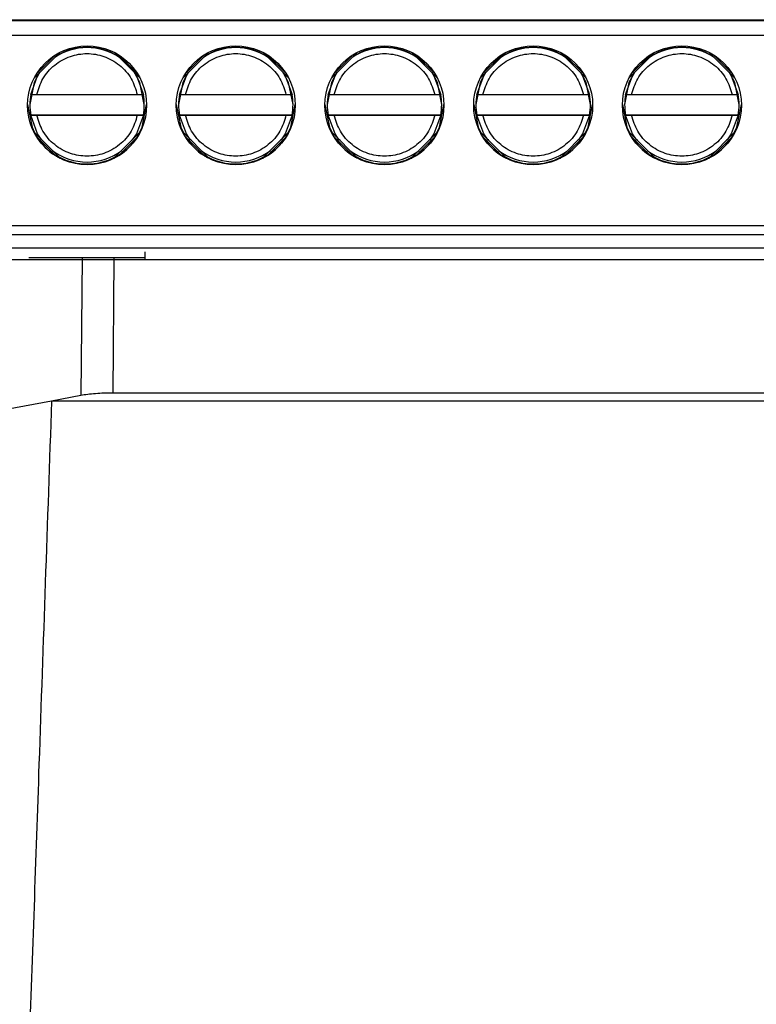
# Model space of a CAD drawing. Header units: millimetres. Extents: x 51 to 353, y -23 to 217.
# Tile 43 of 147: x 141.27 to 146.22, y 85.49 to 92.11. Entities that reach past the tile are written whole.
import ezdxf

# ---------------------------------------------------------------- set-up
doc = ezdxf.new("R2010")
doc.units = ezdxf.units.MM

msp = doc.modelspace()

# ---------------------------------------------------------------- linework, layer by layer
at = {"color": 7, "linetype": 'Continuous', "lineweight": 25}
for p, q in [((140.2197, 92.1129), (153.2197, 92.1129)), ((140.2197, 92.1082), (153.2197, 92.1082)), ((153.2197, 92.0073), (140.2197, 92.0073)), ((141.3633, 91.7188), (141.5382, 91.8938)), ((141.9012, 91.8938), (142.0762, 91.7188)), ((142.3633, 91.7188), (142.5382, 91.8938)), ((142.9012, 91.8938), (143.0762, 91.7188)), ((143.3633, 91.7188), (143.5382, 91.8938)), ((143.9012, 91.8938), (144.0762, 91.7188)), ((144.3633, 91.7188), (144.5382, 91.8938)), ((144.9012, 91.8938), (145.0762, 91.7188)), ((145.3633, 91.7188), (145.5382, 91.8938)), ((145.9012, 91.8938), (146.0762, 91.7188)), ((141.3411, 91.6113), (141.3411, 91.6101)), ((141.3819, 91.6097), (142.0575, 91.6097)), ((142.0983, 91.6101), (142.0983, 91.6113)), ((142.3411, 91.6113), (142.3411, 91.6101)), ((142.3819, 91.6097), (143.0575, 91.6097)), ((143.0983, 91.6101), (143.0983, 91.6113)), ((143.3411, 91.6113), (143.3411, 91.6101)), ((143.3819, 91.6097), (144.0575, 91.6097)), ((144.0983, 91.6101), (144.0983, 91.6113)), ((144.3411, 91.6113), (144.3411, 91.6101)), ((144.3819, 91.6097), (145.0575, 91.6097)), ((145.0983, 91.6101), (145.0983, 91.6113)), ((145.3411, 91.6113), (145.3411, 91.6101)), ((145.3819, 91.6097), (146.0575, 91.6097)), ((146.0983, 91.6101), (146.0983, 91.6113)), ((141.3347, 91.5422), (141.3347, 91.5413)), ((142.1047, 91.5413), (142.1047, 91.5422)), ((142.3347, 91.5422), (142.3347, 91.5413)), ((143.1047, 91.5413), (143.1047, 91.5422)), ((143.3347, 91.5422), (143.3347, 91.5413)), ((144.1047, 91.5413), (144.1047, 91.5422)), ((144.3347, 91.5422), (144.3347, 91.5413)), ((145.1047, 91.5413), (145.1047, 91.5422)), ((145.3347, 91.5422), (145.3347, 91.5413)), ((146.1047, 91.5413), (146.1047, 91.5422)), ((141.3411, 91.4701), (141.3411, 91.4713)), ((141.3411, 91.4713), (142.0983, 91.4713)), ((142.0575, 91.4697), (141.3819, 91.4697)), ((142.0983, 91.4713), (142.0983, 91.4701)), ((142.3411, 91.4701), (142.3411, 91.4713)), ((142.3411, 91.4713), (143.0983, 91.4713)), ((143.0575, 91.4697), (142.3819, 91.4697)), ((143.0983, 91.4713), (143.0983, 91.4701)), ((143.3411, 91.4701), (143.3411, 91.4713)), ((143.3411, 91.4713), (144.0983, 91.4713)), ((144.0575, 91.4697), (143.3819, 91.4697)), ((144.0983, 91.4713), (144.0983, 91.4701)), ((144.3411, 91.4701), (144.3411, 91.4713)), ((144.3411, 91.4713), (145.0983, 91.4713)), ((145.0575, 91.4697), (144.3819, 91.4697)), ((145.0983, 91.4713), (145.0983, 91.4701)), ((145.3411, 91.4701), (145.3411, 91.4713)), ((145.3411, 91.4713), (146.0983, 91.4713)), ((146.0575, 91.4697), (145.3819, 91.4697)), ((146.0983, 91.4713), (146.0983, 91.4701)), ((141.5393, 91.1809), (141.3627, 91.3575)), ((142.0767, 91.3575), (141.9002, 91.1809)), ((142.5393, 91.1809), (142.3627, 91.3575)), ((143.0767, 91.3575), (142.9002, 91.1809)), ((143.5393, 91.1809), (143.3627, 91.3575)), ((144.0767, 91.3575), (143.9002, 91.1809)), ((144.5393, 91.1809), (144.3627, 91.3575)), ((145.0767, 91.3575), (144.9002, 91.1809)), ((145.5393, 91.1809), (145.3627, 91.3575)), ((146.0767, 91.3575), (145.9002, 91.1809)), ((141.3811, 91.3248), (141.5068, 91.1991)), ((141.9326, 91.1991), (142.0583, 91.3248)), ((142.0204, 91.3073), (142.0265, 91.3073)), ((142.3811, 91.3248), (142.5068, 91.1991)), ((142.4129, 91.3073), (142.4207, 91.3073)), ((142.9326, 91.1991), (143.0583, 91.3248)), ((143.0204, 91.3073), (143.0265, 91.3073)), ((143.3811, 91.3248), (143.5068, 91.1991)), ((143.4129, 91.3073), (143.4207, 91.3073)), ((143.9326, 91.1991), (144.0583, 91.3248)), ((144.0204, 91.3073), (144.0265, 91.3073)), ((144.3811, 91.3248), (144.5068, 91.1991)), ((144.4129, 91.3073), (144.4207, 91.3073)), ((144.9326, 91.1991), (145.0583, 91.3248)), ((145.0204, 91.3073), (145.0265, 91.3073)), ((145.3811, 91.3248), (145.5068, 91.1991)), ((145.4129, 91.3073), (145.4207, 91.3073)), ((145.9326, 91.1991), (146.0583, 91.3248)), ((146.0204, 91.3073), (146.0265, 91.3073)), ((140.2197, 90.7274), (153.2197, 90.7274)), ((140.2197, 90.6679), (153.2197, 90.6679)), ((140.2297, 90.5781), (153.2097, 90.5781)), ((153.2097, 90.4981), (140.2297, 90.4981)), ((142.1103, 90.5107), (141.3291, 90.5107)), ((142.1103, 90.5107), (142.1103, 90.5507)), ((142.1103, 90.4991), (142.1103, 90.5107)), ((141.6788, 89.5845), (141.481, 89.5476)), ((158.5713, 89.601), (141.8943, 89.601)), ((141.481, 89.5476), (141.0788, 89.4726)), ((158.7476, 89.5476), (141.481, 89.5476))]:
    msp.add_line(p, q, dxfattribs=at)
at = {"color": 8, "linetype": 'Continuous', "lineweight": 25}
for p, q in [((141.5057, 91.8753), (141.3818, 91.7513)), ((142.0576, 91.7513), (141.9337, 91.8753)), ((142.5057, 91.8753), (142.3818, 91.7513)), ((143.0576, 91.7513), (142.9337, 91.8753)), ((143.5057, 91.8753), (143.3818, 91.7513)), ((144.0576, 91.7513), (143.9337, 91.8753)), ((144.5057, 91.8753), (144.3818, 91.7513)), ((145.0576, 91.7513), (144.9337, 91.8753)), ((145.5057, 91.8753), (145.3818, 91.7513)), ((146.0576, 91.7513), (145.9337, 91.8753)), ((141.6866, 90.5107), (141.6788, 89.5845)), ((141.8943, 89.601), (141.902, 90.5107))]:
    msp.add_line(p, q, dxfattribs=at)
at = {"color": 7, "linetype": 'Continuous', "lineweight": 25, "flags": 128}
for points in [[(141.3979, 91.7534), (141.364, 91.6895), (141.3347, 91.5422), (141.3347, 91.5422)], [(142.1047, 91.5422), (142.0754, 91.6895), (142.0416, 91.7534)], [(142.3979, 91.7534), (142.364, 91.6895), (142.3347, 91.5422), (142.3347, 91.5422)], [(143.1047, 91.5422), (143.0754, 91.6895), (143.0416, 91.7534)], [(143.3979, 91.7534), (143.364, 91.6895), (143.3347, 91.5422), (143.3347, 91.5422)], [(144.1047, 91.5422), (144.0754, 91.6895), (144.0416, 91.7534)], [(144.3979, 91.7534), (144.364, 91.6895), (144.3347, 91.5422), (144.3347, 91.5422)], [(145.1047, 91.5422), (145.0754, 91.6895), (145.0416, 91.7534)], [(145.3979, 91.7534), (145.364, 91.6895), (145.3347, 91.5422), (145.3347, 91.5422)], [(146.1047, 91.5422), (146.0754, 91.6895), (146.0416, 91.7534)], [(141.3197, 91.542), (141.3502, 91.389), (141.3672, 91.353)], [(142.0722, 91.353), (142.0893, 91.389), (142.1197, 91.542)], [(142.3197, 91.542), (142.3502, 91.389), (142.3672, 91.353)], [(143.0722, 91.353), (143.0893, 91.389), (143.1197, 91.542)], [(143.3197, 91.542), (143.3502, 91.389), (143.3672, 91.353)], [(144.0722, 91.353), (144.0893, 91.389), (144.1197, 91.542)], [(144.3197, 91.542), (144.3502, 91.389), (144.3672, 91.353)], [(145.0722, 91.353), (145.0893, 91.389), (145.1197, 91.542)], [(145.3197, 91.542), (145.3502, 91.389), (145.3672, 91.353)], [(146.0722, 91.353), (146.0893, 91.389), (146.1197, 91.542)], [(141.4135, 91.3067), (141.3875, 91.3455), (141.3411, 91.4701)], [(142.0983, 91.4701), (142.0519, 91.3455), (142.0239, 91.3041)], [(142.4161, 91.3033), (142.3875, 91.3455), (142.3411, 91.4701)], [(143.0983, 91.4701), (143.0519, 91.3455), (143.0239, 91.3041)], [(143.4161, 91.3033), (143.3875, 91.3455), (143.3411, 91.4701)], [(144.0983, 91.4701), (144.0519, 91.3455), (144.0239, 91.3041)], [(144.4161, 91.3033), (144.3875, 91.3455), (144.3411, 91.4701)], [(145.0983, 91.4701), (145.0519, 91.3455), (145.0239, 91.3041)], [(145.4161, 91.3033), (145.3875, 91.3455), (145.3411, 91.4701)], [(146.0983, 91.4701), (146.0519, 91.3455), (146.0239, 91.3041)]]:
    msp.add_lwpolyline(points, dxfattribs=at)
at = {"color": 8, "linetype": 'Continuous', "lineweight": 25, "flags": 128}
for points in [[(141.3411, 91.6101), (141.3875, 91.7346), (141.4021, 91.7577)], [(142.0373, 91.7577), (142.0519, 91.7346), (142.0983, 91.6101)], [(142.3411, 91.6101), (142.3875, 91.7346), (142.4021, 91.7577)], [(143.0373, 91.7577), (143.0519, 91.7346), (143.0983, 91.6101)], [(143.3411, 91.6101), (143.3875, 91.7346), (143.4021, 91.7577)], [(144.0373, 91.7577), (144.0519, 91.7346), (144.0983, 91.6101)], [(144.3411, 91.6101), (144.3875, 91.7346), (144.4021, 91.7577)], [(145.0373, 91.7577), (145.0519, 91.7346), (145.0983, 91.6101)], [(145.3411, 91.6101), (145.3875, 91.7346), (145.4021, 91.7577)], [(146.0373, 91.7577), (146.0519, 91.7346), (146.0983, 91.6101)]]:
    msp.add_lwpolyline(points, dxfattribs=at)
at = {"color": 7, "linetype": 'Continuous', "lineweight": 25}
for centre in [(141.7197, 91.5373), (142.7197, 91.5373), (143.7197, 91.5373), (144.7197, 91.5373), (145.7197, 91.5373)]:
    msp.add_circle(centre, 0.4, dxfattribs=at)
at = {"color": 8, "linetype": 'Continuous', "lineweight": 25}
for centre in [(141.7197, 91.54), (142.7197, 91.54), (143.7197, 91.54), (144.7197, 91.54), (145.7197, 91.54)]:
    msp.add_arc(centre, 0.385, 55.58398, 124.416, dxfattribs=at)
at = {"color": 7, "linetype": 'Continuous', "lineweight": 25}
for centre, radius, start, end in [((141.7197, 91.5421), 0.385, 56.71703, 123.28294), ((142.7197, 91.5421), 0.385, 56.71703, 123.28294), ((143.7197, 91.5421), 0.385, 56.71703, 123.28294), ((144.7197, 91.5421), 0.385, 56.71703, 123.28294), ((145.7197, 91.5421), 0.385, 56.71703, 123.28294), ((141.7197, 91.5413), 0.385, 169.52392, 190.47608), ((141.7197, 91.5413), 0.385, 349.52392, 10.47608), ((142.7197, 91.5413), 0.385, 169.52392, 190.47608), ((142.7197, 91.5413), 0.385, 349.52392, 10.47608), ((143.7197, 91.5413), 0.385, 169.52392, 190.47608), ((143.7197, 91.5413), 0.385, 349.52392, 10.47608), ((144.7197, 91.5413), 0.385, 169.52392, 190.47608), ((144.7197, 91.5413), 0.385, 349.52392, 10.47608), ((145.7197, 91.5413), 0.385, 169.52392, 190.47608), ((145.7197, 91.5413), 0.385, 349.52392, 10.47608), ((141.7197, 91.5401), 0.385, 232.67975, 307.32028), ((142.7197, 91.5401), 0.385, 232.67975, 307.32028), ((143.7197, 91.5401), 0.385, 232.67975, 307.32028), ((144.7197, 91.5401), 0.385, 232.67975, 307.32028), ((145.7197, 91.5401), 0.385, 232.67975, 307.32028), ((141.7197, 91.5421), 0.4, 241.79371, 298.20631), ((142.7197, 91.5421), 0.4, 241.79371, 298.20631), ((143.7197, 91.5421), 0.4, 241.79371, 298.20631), ((144.7197, 91.5421), 0.4, 241.79371, 298.20631), ((145.7197, 91.5421), 0.4, 241.79371, 298.20631)]:
    msp.add_arc(centre, radius, start, end, dxfattribs=at)
for centre, major_axis, start_param, end_param in [((141.7197, 91.5397), (0.1544, 0.3709), 2.52839, 2.976541), ((141.7197, 91.5397), (-0.1544, 0.3709), 3.306638, 3.754788), ((142.7197, 91.5397), (0.1544, 0.3709), 2.52839, 2.976541), ((142.7197, 91.5397), (-0.1544, 0.3709), 3.306638, 3.754788), ((143.7197, 91.5397), (0.1544, 0.3709), 2.52839, 2.976541), ((143.7197, 91.5397), (-0.1544, 0.3709), 3.306638, 3.754788), ((144.7197, 91.5397), (0.1544, 0.3709), 2.52839, 2.976541), ((144.7197, 91.5397), (-0.1544, 0.3709), 3.306638, 3.754788), ((145.7197, 91.5397), (0.1544, 0.3709), 2.52839, 2.976541), ((145.7197, 91.5397), (-0.1544, 0.3709), 3.306638, 3.754788)]:
    msp.add_ellipse(centre, major_axis=major_axis, ratio=0.99501, start_param=start_param, end_param=end_param, dxfattribs=at)
for points, knots in [([(141.3819, 91.6097), (141.3932, 91.6463), (141.4166, 91.7216), (141.4979, 91.8128), (141.603, 91.8716), (141.7197, 91.8911), (141.8365, 91.8716), (141.9416, 91.8128), (142.0228, 91.7216), (142.0462, 91.6463), (142.0575, 91.6097)], [0, 0, 0, 0, 0.121281, 0.25, 0.378719, 0.5, 0.621281, 0.75, 0.878719, 1, 1, 1, 1]), ([(142.3819, 91.6097), (142.3932, 91.6463), (142.4166, 91.7216), (142.4979, 91.8128), (142.603, 91.8716), (142.7197, 91.8911), (142.8365, 91.8716), (142.9416, 91.8128), (143.0228, 91.7216), (143.0462, 91.6463), (143.0575, 91.6097)], [0, 0, 0, 0, 0.121281, 0.25, 0.378719, 0.5, 0.621281, 0.75, 0.878719, 1, 1, 1, 1]), ([(143.3819, 91.6097), (143.3932, 91.6463), (143.4166, 91.7216), (143.4979, 91.8128), (143.603, 91.8716), (143.7197, 91.8911), (143.8365, 91.8716), (143.9416, 91.8128), (144.0228, 91.7216), (144.0462, 91.6463), (144.0575, 91.6097)], [0, 0, 0, 0, 0.121281, 0.25, 0.378719, 0.5, 0.621281, 0.75, 0.878719, 1, 1, 1, 1]), ([(144.3819, 91.6097), (144.3932, 91.6463), (144.4166, 91.7216), (144.4979, 91.8128), (144.603, 91.8716), (144.7197, 91.8911), (144.8365, 91.8716), (144.9416, 91.8128), (145.0228, 91.7216), (145.0462, 91.6463), (145.0575, 91.6097)], [0, 0, 0, 0, 0.121281, 0.25, 0.378719, 0.5, 0.621281, 0.75, 0.878719, 1, 1, 1, 1]), ([(145.3819, 91.6097), (145.3932, 91.6463), (145.4166, 91.7216), (145.4979, 91.8128), (145.603, 91.8716), (145.7197, 91.8911), (145.8365, 91.8716), (145.9416, 91.8128), (146.0228, 91.7216), (146.0462, 91.6463), (146.0575, 91.6097)], [0, 0, 0, 0, 0.121281, 0.25, 0.378719, 0.5, 0.621281, 0.75, 0.878719, 1, 1, 1, 1]), ([(141.3411, 91.6101), (141.3416, 91.61), (141.3424, 91.61), (141.3493, 91.6099), (141.3594, 91.6098), (141.3709, 91.6097), (141.3786, 91.6097), (141.3819, 91.6097)], [0, 0, 0, 0, 0.209913, 0.419776, 0.631092, 0.845804, 1, 1, 1, 1]), ([(142.0575, 91.6097), (142.0622, 91.6097), (142.0715, 91.6097), (142.0839, 91.6098), (142.0931, 91.6099), (142.0977, 91.61), (142.0981, 91.61), (142.0983, 91.6101)], [0, 0, 0, 0, 0.2200225, 0.4401366, 0.6577328, 0.8713785, 1, 1, 1, 1]), ([(142.3411, 91.6101), (142.3416, 91.61), (142.3424, 91.61), (142.3493, 91.6099), (142.3594, 91.6098), (142.3709, 91.6097), (142.3786, 91.6097), (142.3819, 91.6097)], [0, 0, 0, 0, 0.209913, 0.419776, 0.631092, 0.845804, 1, 1, 1, 1]), ([(143.0575, 91.6097), (143.0622, 91.6097), (143.0715, 91.6097), (143.0839, 91.6098), (143.0931, 91.6099), (143.0977, 91.61), (143.0981, 91.61), (143.0983, 91.6101)], [0, 0, 0, 0, 0.220022, 0.440137, 0.657733, 0.871378, 1, 1, 1, 1]), ([(143.3411, 91.6101), (143.3416, 91.61), (143.3424, 91.61), (143.3493, 91.6099), (143.3594, 91.6098), (143.3709, 91.6097), (143.3786, 91.6097), (143.3819, 91.6097)], [0, 0, 0, 0, 0.209913, 0.419776, 0.631092, 0.845804, 1, 1, 1, 1]), ([(144.0575, 91.6097), (144.0622, 91.6097), (144.0715, 91.6097), (144.0839, 91.6098), (144.0931, 91.6099), (144.0977, 91.61), (144.0981, 91.61), (144.0983, 91.6101)], [0, 0, 0, 0, 0.220022, 0.440137, 0.657733, 0.871378, 1, 1, 1, 1]), ([(144.3411, 91.6101), (144.3416, 91.61), (144.3424, 91.61), (144.3493, 91.6099), (144.3594, 91.6098), (144.3709, 91.6097), (144.3786, 91.6097), (144.3819, 91.6097)], [0, 0, 0, 0, 0.209913, 0.419776, 0.631092, 0.845804, 1, 1, 1, 1]), ([(145.0575, 91.6097), (145.0622, 91.6097), (145.0715, 91.6097), (145.0839, 91.6098), (145.0931, 91.6099), (145.0977, 91.61), (145.0981, 91.61), (145.0983, 91.6101)], [0, 0, 0, 0, 0.2200225, 0.4401366, 0.6577328, 0.8713785, 1, 1, 1, 1]), ([(145.3411, 91.6101), (145.3416, 91.61), (145.3424, 91.61), (145.3493, 91.6099), (145.3594, 91.6098), (145.3709, 91.6097), (145.3786, 91.6097), (145.3819, 91.6097)], [0, 0, 0, 0, 0.209913, 0.419776, 0.631092, 0.845804, 1, 1, 1, 1]), ([(146.0575, 91.6097), (146.0622, 91.6097), (146.0715, 91.6097), (146.0839, 91.6098), (146.0931, 91.6099), (146.0977, 91.61), (146.0981, 91.61), (146.0983, 91.6101)], [0, 0, 0, 0, 0.220022, 0.440137, 0.657733, 0.871378, 1, 1, 1, 1]), ([(141.3819, 91.4697), (141.3772, 91.4697), (141.3679, 91.4697), (141.3556, 91.4698), (141.3464, 91.4699), (141.3417, 91.47), (141.3413, 91.4701), (141.3411, 91.4701)], [0, 0, 0, 0, 0.220022, 0.440137, 0.657733, 0.871378, 1, 1, 1, 1]), ([(142.0575, 91.4697), (142.0462, 91.4332), (142.0228, 91.3578), (141.9416, 91.2667), (141.8365, 91.2078), (141.7197, 91.1884), (141.603, 91.2078), (141.4979, 91.2667), (141.4166, 91.3578), (141.3932, 91.4332), (141.3819, 91.4697)], [0, 0, 0, 0, 0.121281, 0.25, 0.378719, 0.5, 0.621281, 0.75, 0.878719, 1, 1, 1, 1]), ([(142.0983, 91.4701), (142.0979, 91.47), (142.097, 91.47), (142.0901, 91.4699), (142.0801, 91.4698), (142.0686, 91.4697), (142.0608, 91.4697), (142.0575, 91.4697)], [0, 0, 0, 0, 0.209913, 0.419776, 0.631092, 0.845804, 1, 1, 1, 1]), ([(142.3819, 91.4697), (142.3772, 91.4697), (142.3679, 91.4697), (142.3556, 91.4698), (142.3464, 91.4699), (142.3417, 91.47), (142.3413, 91.4701), (142.3411, 91.4701)], [0, 0, 0, 0, 0.220022, 0.440137, 0.657733, 0.871378, 1, 1, 1, 1]), ([(143.0575, 91.4697), (143.0462, 91.4332), (143.0228, 91.3578), (142.9416, 91.2667), (142.8365, 91.2078), (142.7197, 91.1884), (142.603, 91.2078), (142.4979, 91.2667), (142.4166, 91.3578), (142.3932, 91.4332), (142.3819, 91.4697)], [0, 0, 0, 0, 0.121281, 0.25, 0.378719, 0.5, 0.621281, 0.75, 0.878719, 1, 1, 1, 1]), ([(143.0983, 91.4701), (143.0979, 91.47), (143.097, 91.47), (143.0901, 91.4699), (143.0801, 91.4698), (143.0686, 91.4697), (143.0608, 91.4697), (143.0575, 91.4697)], [0, 0, 0, 0, 0.209913, 0.419776, 0.631092, 0.845804, 1, 1, 1, 1]), ([(143.3819, 91.4697), (143.3772, 91.4697), (143.3679, 91.4697), (143.3556, 91.4698), (143.3464, 91.4699), (143.3417, 91.47), (143.3413, 91.4701), (143.3411, 91.4701)], [0, 0, 0, 0, 0.220022, 0.440137, 0.657733, 0.871378, 1, 1, 1, 1]), ([(144.0575, 91.4697), (144.0462, 91.4332), (144.0228, 91.3578), (143.9416, 91.2667), (143.8365, 91.2078), (143.7197, 91.1884), (143.603, 91.2078), (143.4979, 91.2667), (143.4166, 91.3578), (143.3932, 91.4332), (143.3819, 91.4697)], [0, 0, 0, 0, 0.121281, 0.25, 0.378719, 0.5, 0.621281, 0.75, 0.878719, 1, 1, 1, 1]), ([(144.0983, 91.4701), (144.0979, 91.47), (144.097, 91.47), (144.0901, 91.4699), (144.0801, 91.4698), (144.0686, 91.4697), (144.0608, 91.4697), (144.0575, 91.4697)], [0, 0, 0, 0, 0.209913, 0.419776, 0.631092, 0.845804, 1, 1, 1, 1]), ([(144.3819, 91.4697), (144.3772, 91.4697), (144.3679, 91.4697), (144.3556, 91.4698), (144.3464, 91.4699), (144.3417, 91.47), (144.3413, 91.4701), (144.3411, 91.4701)], [0, 0, 0, 0, 0.2200225, 0.4401366, 0.6577328, 0.8713785, 1, 1, 1, 1]), ([(145.0575, 91.4697), (145.0462, 91.4332), (145.0228, 91.3578), (144.9416, 91.2667), (144.8365, 91.2078), (144.7197, 91.1884), (144.603, 91.2078), (144.4979, 91.2667), (144.4166, 91.3578), (144.3932, 91.4332), (144.3819, 91.4697)], [0, 0, 0, 0, 0.121281, 0.25, 0.378719, 0.5, 0.621281, 0.75, 0.878719, 1, 1, 1, 1]), ([(145.0983, 91.4701), (145.0979, 91.47), (145.097, 91.47), (145.0901, 91.4699), (145.0801, 91.4698), (145.0686, 91.4697), (145.0608, 91.4697), (145.0575, 91.4697)], [0, 0, 0, 0, 0.209913, 0.419776, 0.631092, 0.845804, 1, 1, 1, 1]), ([(145.3819, 91.4697), (145.3772, 91.4697), (145.3679, 91.4697), (145.3556, 91.4698), (145.3464, 91.4699), (145.3417, 91.47), (145.3413, 91.4701), (145.3411, 91.4701)], [0, 0, 0, 0, 0.220022, 0.440137, 0.657733, 0.871378, 1, 1, 1, 1]), ([(146.0575, 91.4697), (146.0462, 91.4332), (146.0228, 91.3578), (145.9416, 91.2667), (145.8365, 91.2078), (145.7197, 91.1884), (145.603, 91.2078), (145.4979, 91.2667), (145.4166, 91.3578), (145.3932, 91.4332), (145.3819, 91.4697)], [0, 0, 0, 0, 0.121281, 0.25, 0.378719, 0.5, 0.621281, 0.75, 0.878719, 1, 1, 1, 1]), ([(146.0983, 91.4701), (146.0979, 91.47), (146.097, 91.47), (146.0901, 91.4699), (146.0801, 91.4698), (146.0686, 91.4697), (146.0608, 91.4697), (146.0575, 91.4697)], [0, 0, 0, 0, 0.209913, 0.419776, 0.631092, 0.845804, 1, 1, 1, 1]), ([(141.363, 91.3569), (141.3629, 91.3571), (141.3626, 91.3576), (141.3627, 91.3575), (141.3632, 91.3565), (141.3645, 91.3539), (141.3689, 91.3455), (141.3747, 91.3351), (141.3798, 91.3269), (141.3811, 91.3248)], [0, 0, 0, 0, 0.048675, 0.09757, 0.143277, 0.221261, 0.370797, 0.84428, 1, 1, 1, 1]), ([(142.0583, 91.3248), (142.0607, 91.3287), (142.0653, 91.3362), (142.0706, 91.3456), (142.074, 91.3521), (142.0757, 91.3554), (142.0765, 91.357), (142.0768, 91.3576), (142.0767, 91.3575), (142.0767, 91.3574)], [0, 0, 0, 0, 0.313226, 0.615558, 0.761594, 0.874251, 0.935407, 0.98701, 1, 1, 1, 1]), ([(142.363, 91.3569), (142.3629, 91.3571), (142.3626, 91.3576), (142.3627, 91.3575), (142.3632, 91.3565), (142.3645, 91.3539), (142.3689, 91.3455), (142.3747, 91.3351), (142.3798, 91.3269), (142.3811, 91.3248)], [0, 0, 0, 0, 0.048675, 0.09757, 0.143277, 0.221261, 0.370797, 0.84428, 1, 1, 1, 1]), ([(143.0583, 91.3248), (143.0607, 91.3287), (143.0653, 91.3362), (143.0706, 91.3456), (143.074, 91.3521), (143.0757, 91.3554), (143.0765, 91.357), (143.0768, 91.3576), (143.0767, 91.3575), (143.0767, 91.3574)], [0, 0, 0, 0, 0.313226, 0.615558, 0.761594, 0.874251, 0.935407, 0.98701, 1, 1, 1, 1]), ([(143.363, 91.3569), (143.3629, 91.3571), (143.3626, 91.3576), (143.3627, 91.3575), (143.3632, 91.3565), (143.3645, 91.3539), (143.3689, 91.3455), (143.3747, 91.3351), (143.3798, 91.3269), (143.3811, 91.3248)], [0, 0, 0, 0, 0.048675, 0.09757, 0.143277, 0.221261, 0.370797, 0.84428, 1, 1, 1, 1]), ([(144.0583, 91.3248), (144.0607, 91.3287), (144.0653, 91.3362), (144.0706, 91.3456), (144.074, 91.3521), (144.0757, 91.3554), (144.0765, 91.357), (144.0768, 91.3576), (144.0767, 91.3575), (144.0767, 91.3574)], [0, 0, 0, 0, 0.3132255, 0.6155575, 0.7615945, 0.8742508, 0.935407, 0.9870104, 1, 1, 1, 1]), ([(144.363, 91.3569), (144.3629, 91.3571), (144.3626, 91.3576), (144.3627, 91.3575), (144.3632, 91.3565), (144.3645, 91.3539), (144.3689, 91.3455), (144.3747, 91.3351), (144.3798, 91.3269), (144.3811, 91.3248)], [0, 0, 0, 0, 0.048675, 0.09757, 0.143277, 0.221261, 0.370797, 0.84428, 1, 1, 1, 1]), ([(145.0583, 91.3248), (145.0607, 91.3287), (145.0653, 91.3362), (145.0706, 91.3456), (145.074, 91.3521), (145.0757, 91.3554), (145.0765, 91.357), (145.0768, 91.3576), (145.0767, 91.3575), (145.0767, 91.3574)], [0, 0, 0, 0, 0.3132255, 0.6155575, 0.7615945, 0.8742508, 0.935407, 0.9870104, 1, 1, 1, 1]), ([(145.363, 91.3569), (145.3629, 91.3571), (145.3626, 91.3576), (145.3627, 91.3575), (145.3632, 91.3565), (145.3645, 91.3539), (145.3689, 91.3455), (145.3747, 91.3351), (145.3798, 91.3269), (145.3811, 91.3248)], [0, 0, 0, 0, 0.048675, 0.09757, 0.143277, 0.221261, 0.370797, 0.84428, 1, 1, 1, 1]), ([(146.0583, 91.3248), (146.0607, 91.3287), (146.0653, 91.3362), (146.0706, 91.3456), (146.074, 91.3521), (146.0757, 91.3554), (146.0765, 91.357), (146.0768, 91.3576), (146.0767, 91.3575), (146.0767, 91.3574)], [0, 0, 0, 0, 0.313226, 0.615558, 0.761594, 0.874251, 0.935407, 0.98701, 1, 1, 1, 1]), ([(141.5068, 91.1991), (141.5106, 91.1968), (141.5182, 91.1921), (141.5276, 91.1869), (141.534, 91.1835), (141.5373, 91.1819), (141.5388, 91.1811), (141.5394, 91.1808), (141.5393, 91.1809), (141.5393, 91.1809)], [0, 0, 0, 0, 0.313226, 0.615558, 0.761595, 0.874251, 0.935407, 0.98701, 1, 1, 1, 1]), ([(141.9007, 91.1812), (141.9005, 91.1811), (141.9, 91.1808), (141.9001, 91.1809), (141.9011, 91.1813), (141.9036, 91.1826), (141.912, 91.1869), (141.9224, 91.1928), (141.9306, 91.1979), (141.9326, 91.1991)], [0, 0, 0, 0, 0.048675, 0.09757, 0.143277, 0.221261, 0.370797, 0.84428, 1, 1, 1, 1]), ([(142.5068, 91.1991), (142.5106, 91.1968), (142.5182, 91.1921), (142.5276, 91.1869), (142.534, 91.1835), (142.5373, 91.1819), (142.5388, 91.1811), (142.5394, 91.1808), (142.5393, 91.1809), (142.5393, 91.1809)], [0, 0, 0, 0, 0.313226, 0.615558, 0.761595, 0.874251, 0.935407, 0.98701, 1, 1, 1, 1]), ([(142.9007, 91.1812), (142.9005, 91.1811), (142.9, 91.1808), (142.9001, 91.1809), (142.9011, 91.1813), (142.9036, 91.1826), (142.912, 91.1869), (142.9224, 91.1928), (142.9306, 91.1979), (142.9326, 91.1991)], [0, 0, 0, 0, 0.048675, 0.09757, 0.143277, 0.221261, 0.370797, 0.84428, 1, 1, 1, 1]), ([(143.5068, 91.1991), (143.5106, 91.1968), (143.5182, 91.1921), (143.5276, 91.1869), (143.534, 91.1835), (143.5373, 91.1819), (143.5388, 91.1811), (143.5394, 91.1808), (143.5393, 91.1809), (143.5393, 91.1809)], [0, 0, 0, 0, 0.313226, 0.615558, 0.761595, 0.874251, 0.935407, 0.98701, 1, 1, 1, 1]), ([(143.9007, 91.1812), (143.9005, 91.1811), (143.9, 91.1808), (143.9001, 91.1809), (143.9011, 91.1813), (143.9036, 91.1826), (143.912, 91.1869), (143.9224, 91.1928), (143.9306, 91.1979), (143.9326, 91.1991)], [0, 0, 0, 0, 0.048675, 0.09757, 0.143277, 0.221261, 0.370797, 0.84428, 1, 1, 1, 1]), ([(144.5068, 91.1991), (144.5106, 91.1968), (144.5182, 91.1921), (144.5276, 91.1869), (144.534, 91.1835), (144.5373, 91.1819), (144.5388, 91.1811), (144.5394, 91.1808), (144.5393, 91.1809), (144.5393, 91.1809)], [0, 0, 0, 0, 0.313226, 0.615558, 0.761595, 0.874251, 0.935407, 0.98701, 1, 1, 1, 1]), ([(144.9007, 91.1812), (144.9005, 91.1811), (144.9, 91.1808), (144.9001, 91.1809), (144.9011, 91.1813), (144.9036, 91.1826), (144.912, 91.1869), (144.9224, 91.1928), (144.9306, 91.1979), (144.9326, 91.1991)], [0, 0, 0, 0, 0.048675, 0.0975704, 0.1432766, 0.2212606, 0.3707968, 0.84428, 1, 1, 1, 1]), ([(145.5068, 91.1991), (145.5106, 91.1968), (145.5182, 91.1921), (145.5276, 91.1869), (145.534, 91.1835), (145.5373, 91.1819), (145.5388, 91.1811), (145.5394, 91.1808), (145.5393, 91.1809), (145.5393, 91.1809)], [0, 0, 0, 0, 0.313226, 0.615558, 0.761595, 0.874251, 0.935407, 0.98701, 1, 1, 1, 1]), ([(145.9007, 91.1812), (145.9005, 91.1811), (145.9, 91.1808), (145.9001, 91.1809), (145.9011, 91.1813), (145.9036, 91.1826), (145.912, 91.1869), (145.9224, 91.1928), (145.9306, 91.1979), (145.9326, 91.1991)], [0, 0, 0, 0, 0.048675, 0.09757, 0.143277, 0.221261, 0.370797, 0.84428, 1, 1, 1, 1]), ([(141.8943, 89.601), (141.8742, 89.6008), (141.834, 89.6004), (141.7765, 89.597), (141.7229, 89.5918), (141.6935, 89.5869), (141.6788, 89.5845)], [0, 0, 0, 0, 0.249228, 0.499828, 0.749973, 1, 1, 1, 1]), ([(141.481, 89.5476), (141.4527, 88.7325), (141.4023, 87.2769), (141.352, 85.826), (141.3299, 85.1876)], [0, 0, 0, 0, 0.559999, 1, 1, 1, 1])]:
    msp.add_open_spline(points, degree=3, knots=knots, dxfattribs=at)

doc.saveas('drawing.dxf')
